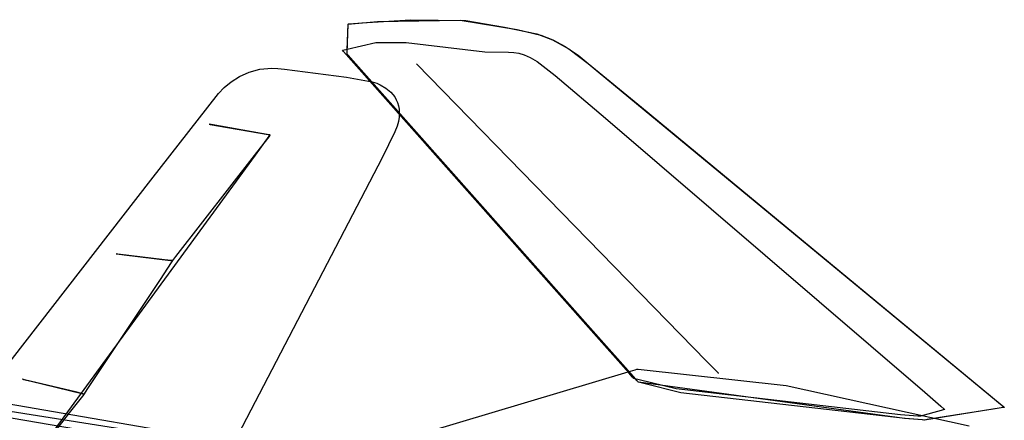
# Model space of a CAD drawing. Extents: x -3.57 to 3.57, y -2.08 to 2.06.
# Tile 66 of 219: x -2.39 to -2.09, y -0.11 to 0.01. Entities that reach past the tile are written whole.
import ezdxf

# ---------------------------------------------------------------- set-up
doc = ezdxf.new("R2010")
doc.units = 0

msp = doc.modelspace()

# ---------------------------------------------------------------- linework, layer by layer
at = {"layer": 'Layer 1', "color": 7, "linetype": 'CONTINUOUS'}
for p, q in [((-2.283429, 0.011167), (-2.268464, 0.012105)), ((-2.268464, 0.012105), (-2.251433, 0.011835)), ((-2.287908, 0.00192), (-2.287591, 0.010776)), ((-2.287873, 0.002896), (-2.287591, 0.010776)), ((-2.287591, 0.010776), (-2.287591, 0.010776)), ((-2.287591, 0.010776), (-2.287591, 0.010776)), ((-2.287591, 0.010776), (-2.287591, 0.010776)), ((-2.287591, 0.010776), (-2.28759, 0.010776)), ((-2.287591, 0.010776), (-2.287591, 0.010776)), ((-2.287591, 0.010776), (-2.287591, 0.010776)), ((-2.287591, 0.010776), (-2.287591, 0.010776)), ((-2.287591, 0.010776), (-2.287591, 0.010776)), ((-2.287591, 0.010776), (-2.28759, 0.010776)), ((-2.28759, 0.010776), (-2.28759, 0.010776)), ((-2.28759, 0.010776), (-2.287588, 0.010776)), ((-2.28759, 0.010776), (-2.28759, 0.010776)), ((-2.28759, 0.010776), (-2.287589, 0.010776)), ((-2.287589, 0.010776), (-2.287586, 0.010776)), ((-2.287588, 0.010776), (-2.287582, 0.010777)), ((-2.287586, 0.010776), (-2.287546, 0.01078)), ((-2.287582, 0.010777), (-2.287511, 0.010784)), ((-2.287546, 0.01078), (-2.28735, 0.010801)), ((-2.287511, 0.010784), (-2.287168, 0.010819)), ((-2.28735, 0.010801), (-2.286523, 0.010883)), ((-2.287168, 0.010819), (-2.283429, 0.011167)), ((-2.286523, 0.010883), (-2.278547, 0.011552)), ((-2.278547, 0.011552), (-2.253225, 0.011989)), ((-2.253225, 0.011989), (-2.235664, 0.009104)), ((-2.251433, 0.011835), (-2.239547, 0.009777)), ((-2.239547, 0.009777), (-2.229675, 0.007714)), ((-2.235664, 0.009104), (-2.228396, 0.007311)), ((-2.229675, 0.007714), (-2.224829, 0.00591)), ((-2.228396, 0.007311), (-2.22475, 0.005874)), ((-2.289186, 0.002753), (-2.287865, 0.003063)), ((-2.287865, 0.003063), (-2.279114, 0.005114)), ((-2.279114, 0.005114), (-2.279114, 0.005114)), ((-2.279114, 0.005114), (-2.279114, 0.005114)), ((-2.279114, 0.005114), (-2.279114, 0.005114)), ((-2.279114, 0.005114), (-2.279114, 0.005114)), ((-2.279114, 0.005114), (-2.279114, 0.005114)), ((-2.279114, 0.005114), (-2.279113, 0.005114)), ((-2.279113, 0.005114), (-2.279109, 0.005114)), ((-2.279109, 0.005114), (-2.279067, 0.005115)), ((-2.279067, 0.005115), (-2.278861, 0.00512)), ((-2.278861, 0.00512), (-2.277991, 0.005136)), ((-2.277991, 0.005136), (-2.26974, 0.005053)), ((-2.26974, 0.005053), (-2.245632, 0.00226)), ((-2.224829, 0.00591), (-2.219761, 0.003112)), ((-2.22475, 0.005874), (-2.220978, 0.003875)), ((-2.220978, 0.003875), (-2.21699, 0.001162)), ((-2.219761, 0.003112), (-2.213834, -0.00136)), ((-2.289037, 0.00235), (-2.289358, 0.002713)), ((-2.289358, 0.002713), (-2.289358, 0.002713)), ((-2.289358, 0.002713), (-2.289358, 0.002713)), ((-2.289358, 0.002713), (-2.289358, 0.002713)), ((-2.289358, 0.002713), (-2.289358, 0.002713)), ((-2.289358, 0.002713), (-2.289358, 0.002713)), ((-2.289358, 0.002713), (-2.289358, 0.002713)), ((-2.289358, 0.002713), (-2.289358, 0.002713)), ((-2.289358, 0.002713), (-2.289358, 0.002713)), ((-2.289358, 0.002713), (-2.289358, 0.002713)), ((-2.289358, 0.002713), (-2.289357, 0.002713)), ((-2.289357, 0.002713), (-2.289351, 0.002714)), ((-2.289351, 0.002714), (-2.28932, 0.002722)), ((-2.28932, 0.002722), (-2.289186, 0.002753)), ((-2.286655, -0.000332), (-2.289037, 0.00235)), ((-2.287921, 0.00156), (-2.28792, 0.001591)), ((-2.287921, 0.001558), (-2.28792, 0.001586)), ((-2.287921, 0.001553), (-2.287921, 0.00156)), ((-2.287921, 0.001552), (-2.287921, 0.001558)), ((-2.287921, 0.001551), (-2.287921, 0.001553)), ((-2.287921, 0.001551), (-2.287921, 0.001552)), ((-2.2876, 0.001189), (-2.287921, 0.001551)), ((-2.287921, 0.001551), (-2.287921, 0.001551)), ((-2.287921, 0.001551), (-2.287921, 0.001551)), ((-2.287921, 0.001551), (-2.287921, 0.001551)), ((-2.287921, 0.001551), (-2.287921, 0.001551)), ((-2.287921, 0.001551), (-2.287921, 0.001551)), ((-2.287921, 0.001551), (-2.287921, 0.001551)), ((-2.287921, 0.001551), (-2.287921, 0.001551)), ((-2.287921, 0.001551), (-2.287921, 0.001551)), ((-2.287921, 0.001551), (-2.287921, 0.001551)), ((-2.2876, 0.001189), (-2.287921, 0.001551)), ((-2.287921, 0.001551), (-2.287921, 0.001551)), ((-2.287921, 0.001551), (-2.287921, 0.001551)), ((-2.287921, 0.001551), (-2.287921, 0.001551)), ((-2.287921, 0.001551), (-2.287921, 0.001551)), ((-2.287921, 0.001551), (-2.287921, 0.001551)), ((-2.287921, 0.001551), (-2.287921, 0.001551)), ((-2.287921, 0.001551), (-2.287921, 0.001551)), ((-2.287921, 0.001551), (-2.287921, 0.001551)), ((-2.287921, 0.001551), (-2.287921, 0.001551)), ((-2.287921, 0.001551), (-2.287921, 0.001551)), ((-2.287921, 0.001551), (-2.287921, 0.001551)), ((-2.287921, 0.001551), (-2.287921, 0.001551)), ((-2.28792, 0.001591), (-2.287908, 0.00192)), ((-2.28792, 0.001586), (-2.287916, 0.001706)), ((-2.287916, 0.001706), (-2.287873, 0.002896)), ((-2.285218, -0.001493), (-2.2876, 0.001189)), ((-2.285219, -0.001492), (-2.2876, 0.001189)), ((-2.245632, 0.00226), (-2.238292, 0.002165)), ((-2.238292, 0.002165), (-2.236749, 0.002075)), ((-2.236749, 0.002075), (-2.235177, 0.001811)), ((-2.235177, 0.001811), (-2.233504, 0.001296)), ((-2.233504, 0.001296), (-2.231656, 0.000457)), ((-2.231656, 0.000457), (-2.22956, -0.00078)), ((-2.21699, 0.001162), (-2.210785, -0.003857)), ((-2.314679, -0.003124), (-2.311064, -0.002781)), ((-2.311064, -0.002781), (-2.30915, -0.002851)), ((-2.30915, -0.002851), (-2.30717, -0.003101)), ((-2.212942, -0.083338), (-2.286655, -0.000332)), ((-2.211507, -0.084495), (-2.285219, -0.001492)), ((-2.211505, -0.084496), (-2.285218, -0.001493)), ((-2.177506, -0.092763), (-2.266602, -0.001429)), ((-2.22956, -0.00078), (-2.223989, -0.00503)), ((-2.213834, -0.00136), (-2.197489, -0.014803)), ((-2.32351, -0.006927), (-2.320936, -0.005316)), ((-2.320936, -0.005316), (-2.317981, -0.004009)), ((-2.317981, -0.004009), (-2.314679, -0.003124)), ((-2.30717, -0.003101), (-2.288098, -0.005588)), ((-2.288098, -0.005588), (-2.280159, -0.007002)), ((-2.223989, -0.00503), (-2.208513, -0.018133)), ((-2.210785, -0.003857), (-2.086075, -0.106925)), ((-2.327398, -0.010596), (-2.325671, -0.008721)), ((-2.325671, -0.008721), (-2.32351, -0.006927)), ((-2.280159, -0.007002), (-2.278776, -0.00742)), ((-2.278776, -0.00742), (-2.277713, -0.007872)), ((-2.277713, -0.007872), (-2.276005, -0.008906)), ((-2.276005, -0.008906), (-2.274506, -0.010147)), ((-2.330656, -0.014754), (-2.327398, -0.010596)), ((-2.274506, -0.010147), (-2.273857, -0.010855)), ((-2.273857, -0.010855), (-2.273285, -0.011626)), ((-2.273285, -0.011626), (-2.272798, -0.012464)), ((-2.34813, -0.037174), (-2.330656, -0.014754)), ((-2.272798, -0.012464), (-2.272406, -0.013373)), ((-2.272406, -0.013373), (-2.272116, -0.014356)), ((-2.272116, -0.014356), (-2.271936, -0.015419)), ((-2.197489, -0.014803), (-2.092668, -0.101467)), ((-2.271942, -0.017793), (-2.272144, -0.019114)), ((-2.271875, -0.016563), (-2.271942, -0.017793)), ((-2.271936, -0.015419), (-2.271875, -0.016563)), ((-2.208513, -0.018133), (-2.110527, -0.102265)), ((-2.330253, -0.020008), (-2.330256, -0.020008)), ((-2.330256, -0.020008), (-2.330256, -0.020008)), ((-2.330256, -0.020008), (-2.330256, -0.020008)), ((-2.330256, -0.020008), (-2.330256, -0.020008)), ((-2.330256, -0.020008), (-2.330256, -0.020008)), ((-2.330256, -0.020008), (-2.330256, -0.020008)), ((-2.330256, -0.020008), (-2.330256, -0.020008)), ((-2.330256, -0.020008), (-2.330256, -0.020008)), ((-2.330256, -0.020008), (-2.330255, -0.020008)), ((-2.330255, -0.020008), (-2.33025, -0.020009)), ((-2.330215, -0.020015), (-2.330253, -0.020008)), ((-2.33025, -0.020009), (-2.330205, -0.020017)), ((-2.329634, -0.020116), (-2.330215, -0.020015)), ((-2.330205, -0.020017), (-2.329982, -0.020056)), ((-2.329982, -0.020056), (-2.327632, -0.020465)), ((-2.314155, -0.022811), (-2.329634, -0.020116)), ((-2.327632, -0.020465), (-2.312153, -0.023159)), ((-2.272498, -0.020544), (-2.27326, -0.022314)), ((-2.272144, -0.019114), (-2.272498, -0.020544)), ((-2.316061, -0.02946), (-2.311832, -0.023679)), ((-2.31197, -0.023832), (-2.315737, -0.02868)), ((-2.311805, -0.02322), (-2.314155, -0.022811)), ((-2.312153, -0.023159), (-2.311573, -0.023261)), ((-2.311614, -0.023374), (-2.31197, -0.023832)), ((-2.311832, -0.023679), (-2.311551, -0.023294)), ((-2.311583, -0.023259), (-2.311805, -0.02322)), ((-2.311541, -0.023279), (-2.311614, -0.023374)), ((-2.311537, -0.023267), (-2.311583, -0.023259)), ((-2.311573, -0.023261), (-2.311534, -0.023267)), ((-2.311551, -0.023294), (-2.311533, -0.023269)), ((-2.311534, -0.023271), (-2.311541, -0.023279)), ((-2.311533, -0.023267), (-2.311537, -0.023267)), ((-2.311534, -0.023267), (-2.311532, -0.023268)), ((-2.311532, -0.023268), (-2.311534, -0.023271)), ((-2.311532, -0.023268), (-2.311533, -0.023267)), ((-2.311533, -0.023269), (-2.311532, -0.023268)), ((-2.311532, -0.023268), (-2.311532, -0.023268)), ((-2.311532, -0.023268), (-2.311531, -0.023268)), ((-2.311531, -0.023268), (-2.311532, -0.023268)), ((-2.311532, -0.023268), (-2.311532, -0.023268)), ((-2.311532, -0.023268), (-2.311532, -0.023268)), ((-2.311532, -0.023268), (-2.311532, -0.023268)), ((-2.311532, -0.023268), (-2.311531, -0.023268)), ((-2.311531, -0.023268), (-2.311532, -0.023268)), ((-2.311532, -0.023268), (-2.311532, -0.023268)), ((-2.311532, -0.023268), (-2.311532, -0.023268)), ((-2.311531, -0.023268), (-2.311531, -0.023268)), ((-2.311531, -0.023268), (-2.311531, -0.023268)), ((-2.311531, -0.023268), (-2.311531, -0.023268)), ((-2.27326, -0.022314), (-2.277182, -0.030333)), ((-2.428798, -0.183583), (-2.316061, -0.02946)), ((-2.315737, -0.02868), (-2.340554, -0.060611)), ((-2.277182, -0.030333), (-2.364676, -0.198487)), ((-2.46645, -0.189267), (-2.34813, -0.037174)), ((-2.358838, -0.059795), (-2.358839, -0.059795)), ((-2.358839, -0.059795), (-2.358839, -0.059795)), ((-2.358839, -0.059795), (-2.358839, -0.059795)), ((-2.358839, -0.059795), (-2.358839, -0.059795)), ((-2.358839, -0.059795), (-2.358839, -0.059795)), ((-2.358839, -0.059795), (-2.358839, -0.059795)), ((-2.358839, -0.059795), (-2.358838, -0.059795)), ((-2.358836, -0.059796), (-2.358838, -0.059795)), ((-2.358838, -0.059795), (-2.358837, -0.059795)), ((-2.358837, -0.059795), (-2.358833, -0.059796)), ((-2.3588, -0.0598), (-2.358836, -0.059796)), ((-2.358833, -0.059796), (-2.358791, -0.059801)), ((-2.358264, -0.059865), (-2.3588, -0.0598)), ((-2.358791, -0.059801), (-2.358586, -0.059826)), ((-2.358586, -0.059826), (-2.356416, -0.060089)), ((-2.343973, -0.0616), (-2.358264, -0.059865)), ((-2.356416, -0.060089), (-2.342125, -0.061824)), ((-2.341948, -0.062492), (-2.345355, -0.067632)), ((-2.341804, -0.061863), (-2.343973, -0.0616)), ((-2.342125, -0.061824), (-2.341589, -0.061889)), ((-2.341626, -0.062006), (-2.341948, -0.062492)), ((-2.341599, -0.061888), (-2.341804, -0.061863)), ((-2.341559, -0.061906), (-2.341626, -0.062006)), ((-2.341556, -0.061893), (-2.341599, -0.061888)), ((-2.341589, -0.061889), (-2.341554, -0.061893)), ((-2.341553, -0.061897), (-2.341559, -0.061906)), ((-2.341552, -0.061894), (-2.341556, -0.061893)), ((-2.341554, -0.061893), (-2.341551, -0.061894)), ((-2.341552, -0.061894), (-2.341553, -0.061897)), ((-2.341551, -0.061894), (-2.341552, -0.061894)), ((-2.341551, -0.061894), (-2.341552, -0.061894)), ((-2.341547, -0.061888), (-2.341551, -0.061893)), ((-2.341551, -0.061893), (-2.341551, -0.061894)), ((-2.341551, -0.061894), (-2.341551, -0.061894)), ((-2.341551, -0.061894), (-2.341551, -0.061894)), ((-2.341551, -0.061894), (-2.341551, -0.061894)), ((-2.341551, -0.061894), (-2.341551, -0.061894)), ((-2.341551, -0.061894), (-2.341551, -0.061894)), ((-2.341551, -0.061894), (-2.341551, -0.061894)), ((-2.341551, -0.061894), (-2.341551, -0.061894)), ((-2.341551, -0.061894), (-2.341551, -0.061894)), ((-2.341551, -0.061894), (-2.341551, -0.061894)), ((-2.341551, -0.061894), (-2.341551, -0.061894)), ((-2.341551, -0.061894), (-2.341551, -0.061894)), ((-2.341551, -0.061894), (-2.341551, -0.061894)), ((-2.341485, -0.061809), (-2.341547, -0.061888)), ((-2.340554, -0.060611), (-2.341485, -0.061809)), ((-2.345355, -0.067632), (-2.367799, -0.101486)), ((-2.201398, -0.096338), (-2.212942, -0.083338)), ((-2.199962, -0.097495), (-2.211507, -0.084495)), ((-2.199961, -0.097495), (-2.211505, -0.084496)), ((-2.160024, -0.145859), (-2.506988, -0.086043)), ((-2.174199, -0.096153), (-2.177506, -0.092763)), ((-2.201703, -0.096135), (-2.22261, -0.10237)), ((-2.199512, -0.095482), (-2.201703, -0.096135)), ((-2.200233, -0.097649), (-2.201398, -0.096338)), ((-2.198993, -0.095327), (-2.199512, -0.095482)), ((-2.198887, -0.095295), (-2.198993, -0.095327)), ((-2.198877, -0.095292), (-2.198887, -0.095295)), ((-2.198875, -0.095292), (-2.198877, -0.095292)), ((-2.198874, -0.095291), (-2.198875, -0.095292)), ((-2.198873, -0.095291), (-2.198874, -0.095291)), ((-2.198874, -0.095291), (-2.198874, -0.095291)), ((-2.198874, -0.095291), (-2.198874, -0.095291)), ((-2.198874, -0.095291), (-2.198874, -0.095291)), ((-2.198874, -0.095291), (-2.198874, -0.095291)), ((-2.198874, -0.095291), (-2.198874, -0.095291)), ((-2.198864, -0.095292), (-2.198873, -0.095291)), ((-2.198503, -0.095323), (-2.198864, -0.095292)), ((-2.153049, -0.1003), (-2.198503, -0.095323)), ((-2.173887, -0.096473), (-2.174199, -0.096153)), ((-2.173816, -0.096546), (-2.173887, -0.096473)), ((-2.173801, -0.096561), (-2.173816, -0.096546)), ((-2.1738, -0.096563), (-2.173801, -0.096561)), ((-2.173799, -0.096563), (-2.1738, -0.096563)), ((-2.173799, -0.096563), (-2.173799, -0.096563)), ((-2.173799, -0.096563), (-2.173799, -0.096563)), ((-2.173799, -0.096563), (-2.173799, -0.096563)), ((-2.173799, -0.096563), (-2.173799, -0.096563)), ((-2.173799, -0.096563), (-2.173799, -0.096563)), ((-2.173799, -0.096563), (-2.173799, -0.096563)), ((-2.468627, -0.097067), (-2.18523, -0.144968)), ((-2.387556, -0.098288), (-2.387559, -0.098287)), ((-2.387559, -0.098287), (-2.387559, -0.098287)), ((-2.387559, -0.098287), (-2.387559, -0.098287)), ((-2.387559, -0.098287), (-2.387559, -0.098287)), ((-2.387559, -0.098287), (-2.387559, -0.098287)), ((-2.387559, -0.098287), (-2.387559, -0.098287)), ((-2.387559, -0.098287), (-2.387559, -0.098287)), ((-2.387559, -0.098287), (-2.387559, -0.098287)), ((-2.387559, -0.098287), (-2.387558, -0.098288)), ((-2.387558, -0.098288), (-2.387553, -0.098289)), ((-2.387517, -0.098297), (-2.387556, -0.098288)), ((-2.387553, -0.098289), (-2.387507, -0.0983)), ((-2.386933, -0.098439), (-2.387517, -0.098297)), ((-2.387507, -0.0983), (-2.387283, -0.098354)), ((-2.387283, -0.098354), (-2.384917, -0.098926)), ((-2.371343, -0.102208), (-2.386933, -0.098439)), ((-2.384917, -0.098926), (-2.369327, -0.102695)), ((-2.19996, -0.097957), (-2.200233, -0.097649)), ((-2.198797, -0.098807), (-2.199962, -0.097495)), ((-2.198796, -0.098807), (-2.199961, -0.097495)), ((-2.199905, -0.09802), (-2.19996, -0.097957)), ((-2.199899, -0.098026), (-2.199905, -0.09802)), ((-2.199898, -0.098027), (-2.199899, -0.098026)), ((-2.199898, -0.098028), (-2.199898, -0.098027)), ((-2.199898, -0.098027), (-2.199898, -0.098027)), ((-2.199897, -0.098028), (-2.199898, -0.098028)), ((-2.199898, -0.098028), (-2.199898, -0.098028)), ((-2.199898, -0.098028), (-2.199898, -0.098028)), ((-2.199898, -0.098028), (-2.199898, -0.098028)), ((-2.199898, -0.098028), (-2.199898, -0.098028)), ((-2.199898, -0.098028), (-2.199898, -0.098028)), ((-2.199884, -0.098031), (-2.199897, -0.098028)), ((-2.199812, -0.09805), (-2.199884, -0.098031)), ((-2.199492, -0.098134), (-2.199812, -0.09805)), ((-2.198207, -0.098467), (-2.199492, -0.098134)), ((-2.198523, -0.099115), (-2.198797, -0.098807)), ((-2.198523, -0.099115), (-2.198796, -0.098807)), ((-2.198468, -0.099177), (-2.198523, -0.099115)), ((-2.198468, -0.099177), (-2.198523, -0.099115)), ((-2.198462, -0.099183), (-2.198468, -0.099177)), ((-2.198462, -0.099183), (-2.198468, -0.099177)), ((-2.198461, -0.099185), (-2.198462, -0.099183)), ((-2.198461, -0.099185), (-2.198462, -0.099183)), ((-2.19846, -0.099185), (-2.198461, -0.099185)), ((-2.198461, -0.099185), (-2.198461, -0.099185)), ((-2.198461, -0.099185), (-2.198461, -0.099185)), ((-2.198461, -0.099185), (-2.198461, -0.099185)), ((-2.198461, -0.099185), (-2.198461, -0.099185)), ((-2.198461, -0.099185), (-2.198461, -0.099185)), ((-2.198461, -0.099185), (-2.198461, -0.099185)), ((-2.198461, -0.099185), (-2.198461, -0.099185)), ((-2.116711, -0.110326), (-2.198461, -0.099185)), ((-2.198461, -0.099185), (-2.198461, -0.099185)), ((-2.198461, -0.099185), (-2.198461, -0.099185)), ((-2.198461, -0.099185), (-2.198461, -0.099185)), ((-2.198461, -0.099185), (-2.198461, -0.099185)), ((-2.198461, -0.099185), (-2.198461, -0.099185)), ((-2.198461, -0.099185), (-2.198461, -0.099185)), ((-2.198447, -0.099189), (-2.19846, -0.099185)), ((-2.198375, -0.099208), (-2.198447, -0.099189)), ((-2.198055, -0.099291), (-2.198375, -0.099208)), ((-2.186813, -0.101284), (-2.198207, -0.098467)), ((-2.196771, -0.099624), (-2.198055, -0.099291)), ((-2.185377, -0.102442), (-2.196771, -0.099624)), ((-2.28638, -0.12474), (-2.433745, -0.101499)), ((-2.368976, -0.10278), (-2.371343, -0.102208)), ((-2.369327, -0.102695), (-2.368742, -0.102836)), ((-2.368753, -0.102834), (-2.368976, -0.10278)), ((-2.368641, -0.102756), (-2.368697, -0.102841)), ((-2.367799, -0.101486), (-2.368641, -0.102756)), ((-2.22261, -0.10237), (-2.286064, -0.121294)), ((-2.117908, -0.109188), (-2.186813, -0.101284)), ((-2.116472, -0.110346), (-2.185377, -0.102442)), ((-2.096846, -0.11267), (-2.153049, -0.1003)), ((-2.110527, -0.102265), (-2.10557, -0.106536)), ((-2.092668, -0.101467), (-2.087349, -0.10587)), ((-2.369173, -0.103453), (-2.373232, -0.108661)), ((-2.36879, -0.10296), (-2.369173, -0.103453)), ((-2.368711, -0.102859), (-2.36879, -0.10296)), ((-2.368706, -0.102845), (-2.368753, -0.102834)), ((-2.368742, -0.102836), (-2.368703, -0.102846)), ((-2.368703, -0.10285), (-2.368711, -0.102859)), ((-2.368702, -0.102846), (-2.368706, -0.102845)), ((-2.368703, -0.102846), (-2.368701, -0.102846)), ((-2.368701, -0.102847), (-2.368703, -0.10285)), ((-2.368701, -0.102846), (-2.368702, -0.102846)), ((-2.368697, -0.102841), (-2.368701, -0.102846)), ((-2.368701, -0.102846), (-2.368701, -0.102846)), ((-2.368701, -0.102846), (-2.368701, -0.102846)), ((-2.368701, -0.102846), (-2.368701, -0.102846)), ((-2.368701, -0.102846), (-2.368701, -0.102846)), ((-2.368701, -0.102846), (-2.368701, -0.102846)), ((-2.368701, -0.102846), (-2.368701, -0.102846)), ((-2.368701, -0.102846), (-2.368701, -0.102846)), ((-2.368701, -0.102846), (-2.368701, -0.102846)), ((-2.368701, -0.102846), (-2.368701, -0.102846)), ((-2.368701, -0.102846), (-2.368701, -0.102846)), ((-2.368701, -0.102846), (-2.368701, -0.102846)), ((-2.368701, -0.102846), (-2.368701, -0.102846)), ((-2.368701, -0.102846), (-2.368701, -0.102847)), ((-2.368701, -0.102847), (-2.368701, -0.102847)), ((-2.373232, -0.108661), (-2.399965, -0.142968)), ((-2.105454, -0.107857), (-2.111778, -0.109615)), ((-2.087054, -0.107082), (-2.110594, -0.110843)), ((-2.089512, -0.107474), (-2.109781, -0.110713)), ((-2.10557, -0.106536), (-2.104515, -0.107444)), ((-2.104494, -0.10759), (-2.105454, -0.107857)), ((-2.104515, -0.107444), (-2.104415, -0.107531)), ((-2.104403, -0.107565), (-2.104494, -0.10759)), ((-2.104415, -0.107531), (-2.10439, -0.107552)), ((-2.104384, -0.10756), (-2.104403, -0.107565)), ((-2.10439, -0.107552), (-2.104384, -0.107558)), ((-2.104384, -0.107558), (-2.104382, -0.107559)), ((-2.104382, -0.107559), (-2.104384, -0.10756)), ((-2.104382, -0.107559), (-2.104382, -0.107559)), ((-2.104382, -0.107559), (-2.104382, -0.107559)), ((-2.104382, -0.107559), (-2.104382, -0.107559)), ((-2.104382, -0.107559), (-2.104382, -0.107559)), ((-2.104382, -0.107559), (-2.104382, -0.107559)), ((-2.104382, -0.107559), (-2.104382, -0.107559)), ((-2.104382, -0.107559), (-2.104382, -0.107559)), ((-2.104382, -0.107559), (-2.104382, -0.107559)), ((-2.104382, -0.107559), (-2.104382, -0.107559)), ((-2.086434, -0.106983), (-2.089512, -0.107474)), ((-2.087349, -0.10587), (-2.086218, -0.106807)), ((-2.08618, -0.106942), (-2.087054, -0.107082)), ((-2.086142, -0.106936), (-2.086434, -0.106983)), ((-2.086218, -0.106807), (-2.08611, -0.106896)), ((-2.086098, -0.106929), (-2.08618, -0.106942)), ((-2.086082, -0.106926), (-2.086142, -0.106936)), ((-2.08611, -0.106896), (-2.086083, -0.106918)), ((-2.086079, -0.106926), (-2.086098, -0.106929)), ((-2.086083, -0.106918), (-2.086077, -0.106924)), ((-2.086077, -0.106925), (-2.086082, -0.106926)), ((-2.086075, -0.106925), (-2.086079, -0.106926)), ((-2.086077, -0.106924), (-2.086075, -0.106925)), ((-2.086075, -0.106925), (-2.086077, -0.106925)), ((-2.086075, -0.106925), (-2.086075, -0.106925)), ((-2.086075, -0.106925), (-2.086075, -0.106925)), ((-2.086075, -0.106925), (-2.086075, -0.106925)), ((-2.086075, -0.106925), (-2.086075, -0.106925)), ((-2.086075, -0.106925), (-2.086075, -0.106925)), ((-2.086075, -0.106925), (-2.086075, -0.106925)), ((-2.086075, -0.106925), (-2.086075, -0.106925)), ((-2.086075, -0.106925), (-2.086075, -0.106925)), ((-2.086075, -0.106925), (-2.086075, -0.106925)), ((-2.086075, -0.106925), (-2.086075, -0.106925)), ((-2.086075, -0.106925), (-2.086075, -0.106925)), ((-2.086075, -0.106925), (-2.086075, -0.106925)), ((-2.086075, -0.106925), (-2.086075, -0.106925)), ((-2.086075, -0.106925), (-2.086075, -0.106925)), ((-2.086075, -0.106925), (-2.086075, -0.106925)), ((-2.086075, -0.106925), (-2.086075, -0.106925)), ((-2.112636, -0.109633), (-2.117908, -0.109188)), ((-2.111288, -0.110784), (-2.116711, -0.110326)), ((-2.111199, -0.110791), (-2.116472, -0.110346)), ((-2.112145, -0.109675), (-2.112636, -0.109633)), ((-2.112044, -0.109684), (-2.112145, -0.109675)), ((-2.112035, -0.109685), (-2.112044, -0.109684)), ((-2.112032, -0.109685), (-2.112035, -0.109685)), ((-2.112031, -0.109685), (-2.112032, -0.109685)), ((-2.112032, -0.109685), (-2.112032, -0.109685)), ((-2.112032, -0.109685), (-2.112032, -0.109685)), ((-2.112032, -0.109685), (-2.112032, -0.109685)), ((-2.11203, -0.109685), (-2.112031, -0.109685)), ((-2.112031, -0.109685), (-2.112031, -0.109685)), ((-2.112031, -0.109685), (-2.112031, -0.109685)), ((-2.112031, -0.109685), (-2.112031, -0.109685)), ((-2.112031, -0.109685), (-2.112031, -0.109685)), ((-2.112015, -0.10968), (-2.11203, -0.109685)), ((-2.111778, -0.109615), (-2.112015, -0.10968)), ((-2.110749, -0.110829), (-2.111288, -0.110784)), ((-2.110708, -0.110833), (-2.111199, -0.110791)), ((-2.110623, -0.11084), (-2.110749, -0.110829)), ((-2.110607, -0.110841), (-2.110708, -0.110833)), ((-2.110598, -0.110842), (-2.110623, -0.11084)), ((-2.110598, -0.110842), (-2.110607, -0.110841)), ((-2.110595, -0.110842), (-2.110598, -0.110842)), ((-2.110595, -0.110842), (-2.110598, -0.110842)), ((-2.110595, -0.110843), (-2.110595, -0.110842)), ((-2.110595, -0.110843), (-2.110595, -0.110842)), ((-2.110594, -0.110843), (-2.110595, -0.110843)), ((-2.110595, -0.110843), (-2.110595, -0.110843)), ((-2.110594, -0.110843), (-2.110595, -0.110843)), ((-2.110595, -0.110843), (-2.110595, -0.110843)), ((-2.110591, -0.110842), (-2.110594, -0.110842)), ((-2.110594, -0.110842), (-2.110594, -0.110843)), ((-2.110594, -0.110843), (-2.110594, -0.110843)), ((-2.110594, -0.110843), (-2.110594, -0.110843)), ((-2.110594, -0.110843), (-2.110594, -0.110843)), ((-2.110594, -0.110843), (-2.110594, -0.110843)), ((-2.110594, -0.110843), (-2.110594, -0.110843)), ((-2.110594, -0.110843), (-2.110594, -0.110843)), ((-2.110594, -0.110843), (-2.110594, -0.110843)), ((-2.110594, -0.110843), (-2.110594, -0.110843)), ((-2.110541, -0.110834), (-2.110591, -0.110842)), ((-2.109781, -0.110713), (-2.110541, -0.110834))]:
    msp.add_line(p, q, dxfattribs=at)

doc.saveas('drawing.dxf')
